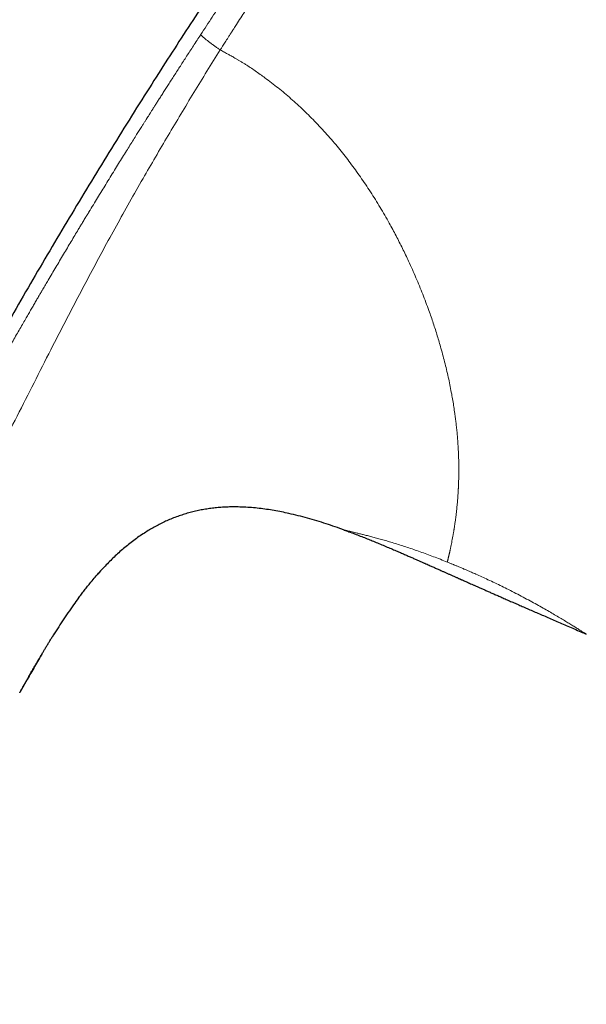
# Model space of a CAD drawing. Header units: millimetres. Extents: x 8 to 776, y 12 to 553.
# Tile 3 of 59: x 55 to 80, y 487 to 530. Entities that reach past the tile are written whole.
import ezdxf

# ---------------------------------------------------------------- set-up
doc = ezdxf.new("R2010")
doc.units = ezdxf.units.MM

msp = doc.modelspace()

# ---------------------------------------------------------------- linework, layer by layer
at = {"color": 7, "linetype": 'Continuous', "lineweight": 30}
for p, q in [((69.12, 507.867), (69.119, 507.867)), ((58.323, 505.966), (58.354, 506)), ((79.753, 503.295), (79.753, 503.295)), ((55.186, 501.292), (54.884, 500.756))]:
    msp.add_line(p, q, dxfattribs=at)
at = {"color": 8, "linetype": 'Continuous', "lineweight": 0}
for points, knots in [([(79.951, 552.893), (79.95, 552.892), (79.949, 552.889), (79.945, 552.88), (79.94, 552.867), (79.932, 552.849), (79.923, 552.827), (79.913, 552.804), (79.903, 552.78), (79.893, 552.756), (79.88, 552.73), (79.866, 552.7), (79.851, 552.668), (79.833, 552.634), (79.813, 552.595), (79.788, 552.548), (79.757, 552.489), (79.719, 552.42), (79.674, 552.342), (79.625, 552.258), (79.576, 552.174), (79.524, 552.089), (79.469, 551.999), (79.421, 551.922), (79.384, 551.863), (79.361, 551.826), (79.337, 551.788), (79.311, 551.748), (79.285, 551.707), (79.258, 551.664), (79.209, 551.587), (79.134, 551.47), (79.026, 551.304), (78.917, 551.138), (78.839, 551.02), (78.798, 550.958), (78.787, 550.941), (78.775, 550.924), (78.764, 550.906), (78.752, 550.889), (78.739, 550.869), (78.704, 550.816), (78.647, 550.73), (78.567, 550.61), (78.482, 550.483), (78.392, 550.348), (78.297, 550.208), (78.207, 550.074), (78.122, 549.949), (78.043, 549.832), (77.971, 549.725), (77.905, 549.628), (77.847, 549.542), (77.797, 549.469), (77.757, 549.41), (77.725, 549.363), (77.703, 549.332), (77.686, 549.305), (77.668, 549.28), (77.645, 549.247), (77.621, 549.212), (77.597, 549.176), (77.573, 549.14), (77.503, 549.04), (77.385, 548.868), (77.219, 548.628), (77.048, 548.381), (76.874, 548.129), (76.692, 547.868), (76.497, 547.589), (76.293, 547.296), (76.08, 546.991), (75.871, 546.691), (75.666, 546.399), (75.466, 546.114), (75.248, 545.803), (75.003, 545.455), (74.724, 545.061), (74.431, 544.647), (74.123, 544.213), (73.83, 543.801), (73.556, 543.414), (73.303, 543.057), (73.013, 542.648), (72.792, 542.336), (72.641, 542.123), (72.593, 542.055), (72.545, 541.988), (72.497, 541.92), (72.449, 541.851), (72.282, 541.615), (71.995, 541.209), (71.587, 540.63), (71.174, 540.044), (70.774, 539.475), (70.388, 538.925), (70.031, 538.417), (69.749, 538.014), (69.584, 537.779), (69.523, 537.692), (69.504, 537.665), (69.485, 537.638), (69.466, 537.61), (69.446, 537.583), (69.361, 537.461), (69.214, 537.251), (69.01, 536.96), (68.821, 536.69), (68.648, 536.441), (68.489, 536.213), (68.362, 536.031), (68.264, 535.89), (68.191, 535.785), (68.123, 535.687), (68.061, 535.597), (68.003, 535.514), (67.935, 535.415), (67.852, 535.295), (67.701, 535.077), (67.501, 534.785), (67.254, 534.424), (67.066, 534.149), (66.936, 533.957), (66.859, 533.844), (66.783, 533.731), (66.708, 533.621), (66.634, 533.511), (66.561, 533.403), (66.375, 533.127), (66.079, 532.684), (65.783, 532.237), (65.598, 531.955), (65.52, 531.838), (65.443, 531.72), (65.367, 531.603), (65.29, 531.486), (65.215, 531.37), (65.139, 531.254), (65.039, 531.099), (64.909, 530.898), (64.744, 530.644), (64.567, 530.367), (64.425, 530.146), (64.323, 529.986), (64.255, 529.878), (64.178, 529.758), (64.096, 529.628), (64.02, 529.51), (63.953, 529.403), (63.89, 529.304), (63.832, 529.213), (63.781, 529.132), (63.742, 529.07), (63.714, 529.026), (63.695, 528.996), (63.682, 528.975), (63.675, 528.964), (63.672, 528.96)], [0, 0, 0, 0, 0.007778, 0.01897, 0.030635, 0.042774, 0.054863, 0.066318, 0.075272, 0.084184, 0.093057, 0.101889, 0.110681, 0.118693, 0.126712, 0.136547, 0.146898, 0.157766, 0.169151, 0.180007, 0.189543, 0.198261, 0.207285, 0.216616, 0.219826, 0.223072, 0.226351, 0.229666, 0.233015, 0.236399, 0.239817, 0.251068, 0.262662, 0.274596, 0.283635, 0.284661, 0.28569, 0.286721, 0.287754, 0.28879, 0.289828, 0.291142, 0.29806, 0.304653, 0.310921, 0.318534, 0.325604, 0.332131, 0.338117, 0.34356, 0.348461, 0.35282, 0.356636, 0.359911, 0.362358, 0.36438, 0.365977, 0.36642, 0.367722, 0.369196, 0.370679, 0.37217, 0.37367, 0.375178, 0.384798, 0.394749, 0.403914, 0.413611, 0.42347, 0.433058, 0.444119, 0.454796, 0.465088, 0.474995, 0.48452, 0.493662, 0.505873, 0.518585, 0.531798, 0.545514, 0.559735, 0.570483, 0.581503, 0.592793, 0.608114, 0.610155, 0.612204, 0.614262, 0.616328, 0.618401, 0.620483, 0.637786, 0.655224, 0.672801, 0.690517, 0.706223, 0.722036, 0.736039, 0.742225, 0.743037, 0.743848, 0.74466, 0.745472, 0.746285, 0.747097, 0.756393, 0.765061, 0.773104, 0.780519, 0.787308, 0.793469, 0.796805, 0.799924, 0.802824, 0.805506, 0.80797, 0.810216, 0.81439, 0.818627, 0.829674, 0.840357, 0.850675, 0.854067, 0.857418, 0.860727, 0.863995, 0.867222, 0.870407, 0.873551, 0.891664, 0.909458, 0.912915, 0.916361, 0.919794, 0.923215, 0.926624, 0.93002, 0.933404, 0.936776, 0.943552, 0.950959, 0.958997, 0.967666, 0.970259, 0.972904, 0.976996, 0.980755, 0.98418, 0.987272, 0.99003, 0.992826, 0.995169, 0.997057, 0.998176, 0.999039, 0.999647, 1, 1, 1, 1]), ([(78.616, 552.352), (78.616, 552.352), (78.615, 552.351), (78.612, 552.345), (78.608, 552.336), (78.601, 552.325), (78.593, 552.31), (78.586, 552.297), (78.581, 552.288), (78.579, 552.284), (78.578, 552.282), (78.577, 552.281), (78.577, 552.28), (78.576, 552.279), (78.575, 552.277), (78.573, 552.273), (78.57, 552.267), (78.566, 552.26), (78.56, 552.251), (78.555, 552.241), (78.548, 552.23), (78.541, 552.217), (78.533, 552.203), (78.524, 552.187), (78.514, 552.169), (78.502, 552.148), (78.488, 552.124), (78.472, 552.098), (78.46, 552.077), (78.453, 552.064), (78.451, 552.062), (78.449, 552.059), (78.447, 552.056), (78.445, 552.053), (78.444, 552.05), (78.442, 552.046), (78.439, 552.041), (78.434, 552.033), (78.428, 552.024), (78.421, 552.013), (78.413, 551.999), (78.404, 551.984), (78.393, 551.966), (78.381, 551.947), (78.371, 551.931), (78.365, 551.921), (78.362, 551.916), (78.359, 551.911), (78.356, 551.907), (78.353, 551.902), (78.35, 551.897), (78.344, 551.888), (78.332, 551.868), (78.312, 551.837), (78.287, 551.798), (78.26, 551.756), (78.232, 551.712), (78.196, 551.656), (78.161, 551.603), (78.135, 551.563), (78.126, 551.55), (78.125, 551.549), (78.125, 551.548), (78.125, 551.547), (78.123, 551.545), (78.12, 551.541), (78.116, 551.534), (78.109, 551.524), (78.101, 551.512), (78.091, 551.497), (78.08, 551.479), (78.066, 551.459), (78.051, 551.436), (78.033, 551.409), (78.013, 551.38), (77.991, 551.346), (77.965, 551.307), (77.936, 551.263), (77.903, 551.215), (77.868, 551.162), (77.828, 551.104), (77.786, 551.041), (77.74, 550.974), (77.692, 550.903), (77.639, 550.826), (77.581, 550.742), (77.538, 550.678), (77.511, 550.64), (77.505, 550.631), (77.501, 550.625), (77.499, 550.622), (77.497, 550.619), (77.491, 550.611), (77.479, 550.593), (77.46, 550.565), (77.436, 550.531), (77.409, 550.492), (77.378, 550.446), (77.342, 550.394), (77.302, 550.337), (77.26, 550.276), (77.214, 550.21), (77.164, 550.139), (77.111, 550.062), (77.053, 549.98), (76.992, 549.892), (76.927, 549.799), (76.857, 549.7), (76.78, 549.59), (76.694, 549.468), (76.624, 549.37), (76.58, 549.306), (76.562, 549.282), (76.548, 549.261), (76.533, 549.24), (76.518, 549.219), (76.503, 549.198), (76.462, 549.14), (76.394, 549.044), (76.283, 548.887), (76.154, 548.706), (76.007, 548.498), (75.854, 548.285), (75.698, 548.065), (75.538, 547.841), (75.372, 547.61), (75.202, 547.372), (75.028, 547.129), (74.852, 546.884), (74.726, 546.709), (74.653, 546.606), (74.636, 546.583), (74.624, 546.567), (74.616, 546.555), (74.606, 546.542), (74.596, 546.528), (74.581, 546.507), (74.561, 546.479), (74.534, 546.441), (74.502, 546.396), (74.464, 546.344), (74.42, 546.283), (74.372, 546.216), (74.319, 546.143), (74.262, 546.063), (74.202, 545.98), (74.141, 545.894), (74.078, 545.807), (74.003, 545.703), (73.947, 545.624), (73.909, 545.572), (73.899, 545.558), (73.889, 545.545), (73.88, 545.531), (73.87, 545.517), (73.86, 545.504), (73.85, 545.49), (73.769, 545.377), (73.615, 545.164), (73.388, 544.848), (73.159, 544.53), (72.929, 544.209), (72.698, 543.888), (72.534, 543.66), (72.435, 543.522), (72.402, 543.476), (72.365, 543.425), (72.329, 543.374), (72.293, 543.323), (72.256, 543.273), (72.167, 543.149), (72.033, 542.962), (71.856, 542.714), (71.679, 542.467), (71.496, 542.212), (71.307, 541.948), (71.125, 541.694), (70.951, 541.45), (70.783, 541.215), (70.62, 540.986), (70.462, 540.765), (70.327, 540.576), (70.216, 540.42), (70.13, 540.299), (70.069, 540.214), (70.032, 540.162), (70.015, 540.138), (69.997, 540.111), (69.978, 540.085), (69.904, 539.981), (69.776, 539.801), (69.601, 539.555), (69.438, 539.324), (69.284, 539.108), (69.136, 538.898), (68.992, 538.695), (68.873, 538.526), (68.777, 538.39), (68.707, 538.292), (68.643, 538.2), (68.583, 538.115), (68.522, 538.029), (68.461, 537.943), (68.385, 537.834), (68.291, 537.701), (68.181, 537.545), (68.072, 537.389), (67.962, 537.233), (67.851, 537.075), (67.736, 536.91), (67.586, 536.696), (67.444, 536.492), (67.338, 536.34), (67.298, 536.282), (67.283, 536.262), (67.269, 536.241), (67.258, 536.224), (67.244, 536.206), (67.227, 536.181), (67.202, 536.144), (67.169, 536.098), (67.131, 536.042), (67.086, 535.977), (67.034, 535.903), (66.976, 535.82), (66.912, 535.727), (66.842, 535.626), (66.765, 535.515), (66.682, 535.395), (66.62, 535.305), (66.582, 535.248), (66.568, 535.229), (66.555, 535.21), (66.542, 535.191), (66.529, 535.172), (66.499, 535.129), (66.438, 535.04), (66.307, 534.85), (66.124, 534.583), (65.849, 534.181), (65.523, 533.701), (65.249, 533.298), (65.087, 533.058), (65.036, 532.981), (64.988, 532.911), (64.942, 532.843), (64.852, 532.708), (64.669, 532.437), (64.311, 531.902), (63.845, 531.202), (63.318, 530.404), (62.982, 529.892), (62.814, 529.635)], [0, 0, 0, 0, 0.012, 0.023812, 0.035435, 0.046869, 0.056774, 0.066533, 0.071289, 0.071909, 0.072528, 0.073147, 0.073766, 0.074383, 0.074897, 0.077083, 0.079377, 0.082961, 0.086782, 0.090838, 0.095131, 0.09966, 0.104424, 0.109424, 0.115197, 0.121255, 0.1276, 0.134232, 0.141155, 0.141788, 0.142423, 0.143061, 0.143701, 0.144344, 0.144947, 0.145197, 0.146716, 0.148273, 0.150019, 0.152344, 0.154938, 0.157801, 0.160935, 0.164339, 0.168015, 0.168739, 0.169472, 0.170215, 0.170968, 0.171731, 0.172503, 0.173223, 0.176123, 0.181479, 0.186844, 0.192215, 0.197695, 0.20322, 0.211827, 0.215591, 0.216004, 0.216063, 0.216095, 0.216131, 0.216273, 0.216774, 0.217516, 0.218497, 0.219719, 0.221213, 0.222956, 0.22495, 0.227192, 0.229683, 0.232422, 0.235409, 0.238892, 0.242659, 0.246711, 0.251048, 0.255671, 0.26058, 0.265472, 0.270621, 0.27603, 0.281701, 0.287636, 0.288527, 0.289138, 0.289351, 0.289566, 0.289785, 0.290007, 0.291093, 0.293201, 0.295265, 0.2975, 0.300385, 0.303513, 0.306883, 0.310392, 0.314129, 0.318094, 0.322287, 0.326707, 0.331266, 0.336042, 0.341032, 0.346235, 0.352311, 0.358649, 0.360108, 0.361093, 0.362051, 0.363009, 0.363966, 0.364924, 0.365881, 0.371863, 0.377845, 0.386503, 0.395179, 0.403884, 0.412615, 0.421364, 0.430123, 0.439131, 0.448145, 0.456987, 0.465784, 0.466887, 0.467896, 0.468248, 0.468651, 0.469105, 0.469609, 0.470164, 0.471312, 0.47263, 0.474117, 0.476014, 0.478129, 0.480464, 0.483018, 0.485791, 0.488784, 0.491601, 0.494588, 0.497746, 0.502179, 0.50263, 0.503085, 0.503542, 0.504003, 0.504466, 0.504932, 0.505401, 0.505873, 0.516341, 0.526838, 0.537342, 0.547831, 0.55828, 0.568667, 0.569891, 0.571525, 0.573166, 0.574799, 0.576423, 0.578039, 0.579647, 0.588348, 0.595918, 0.603305, 0.611867, 0.62018, 0.628247, 0.635855, 0.643234, 0.650388, 0.657316, 0.664019, 0.668038, 0.671972, 0.675365, 0.675983, 0.676806, 0.677625, 0.678443, 0.679257, 0.687383, 0.695252, 0.702186, 0.70891, 0.715426, 0.721734, 0.727834, 0.731167, 0.734339, 0.737001, 0.739664, 0.742327, 0.74499, 0.747654, 0.752488, 0.757322, 0.762158, 0.766996, 0.771834, 0.776866, 0.782321, 0.791679, 0.795774, 0.796417, 0.797059, 0.797701, 0.798342, 0.798589, 0.799452, 0.800601, 0.802035, 0.803754, 0.805758, 0.808048, 0.810623, 0.813476, 0.816614, 0.820035, 0.823741, 0.827731, 0.828358, 0.828946, 0.829533, 0.830119, 0.830706, 0.831292, 0.834051, 0.838963, 0.848868, 0.85869, 0.876022, 0.893088, 0.895788, 0.898069, 0.900155, 0.902241, 0.904327, 0.912522, 0.927158, 0.953299, 0.976645, 1, 1, 1, 1]), ([(62.814, 529.635), (62.76, 529.552), (62.653, 529.388), (62.495, 529.146), (62.343, 528.912), (62.196, 528.685), (62.055, 528.467), (61.92, 528.257), (61.785, 528.049), (61.653, 527.843), (61.523, 527.64), (61.399, 527.447), (61.281, 527.263), (61.17, 527.09), (61.066, 526.926), (60.968, 526.772), (60.876, 526.628), (60.791, 526.493), (60.712, 526.369), (60.64, 526.256), (60.575, 526.153), (60.516, 526.059), (60.472, 525.991), (60.443, 525.945), (60.423, 525.913), (60.397, 525.872), (60.366, 525.822), (60.332, 525.768), (60.298, 525.714), (60.263, 525.659), (60.202, 525.562), (60.114, 525.422), (59.989, 525.224), (59.853, 525.007), (59.705, 524.769), (59.547, 524.516), (59.38, 524.248), (59.204, 523.964), (59.021, 523.669), (58.833, 523.365), (58.647, 523.062), (58.463, 522.761), (58.281, 522.464), (58.095, 522.158), (57.96, 521.936), (57.878, 521.802), (57.851, 521.757), (57.824, 521.711), (57.796, 521.666), (57.769, 521.622), (57.745, 521.582), (57.697, 521.502), (57.626, 521.384), (57.53, 521.225), (57.416, 521.035), (57.279, 520.807), (57.118, 520.54), (56.954, 520.265), (56.785, 519.982), (56.617, 519.698), (56.448, 519.414), (56.28, 519.129), (56.128, 518.871), (55.994, 518.642), (55.906, 518.493), (55.849, 518.396), (55.824, 518.354), (55.802, 518.316), (55.781, 518.279), (55.759, 518.242), (55.713, 518.164), (55.643, 518.043), (55.546, 517.877), (55.444, 517.703), (55.338, 517.52), (55.228, 517.33), (55.107, 517.121), (54.975, 516.892), (54.831, 516.642), (54.681, 516.382), (54.526, 516.111), (54.365, 515.829), (54.205, 515.549), (54.047, 515.271), (53.892, 514.996), (53.781, 514.801), (53.72, 514.692), (53.708, 514.671), (53.698, 514.654), (53.689, 514.637), (53.679, 514.62), (53.67, 514.603), (53.645, 514.56), (53.592, 514.465), (53.491, 514.285), (53.354, 514.042), (53.195, 513.758), (53.032, 513.465), (52.863, 513.161), (52.689, 512.848), (52.513, 512.53), (52.337, 512.21), (52.216, 511.989), (52.147, 511.864), (52.133, 511.838), (52.119, 511.812), (52.105, 511.787), (52.091, 511.761), (52.077, 511.735), (52.063, 511.71), (52.024, 511.639), (51.871, 511.359), (51.511, 510.698), (51.166, 510.058), (50.921, 509.6), (50.863, 509.492), (50.802, 509.377), (50.739, 509.259), (50.615, 509.026), (50.365, 508.557), (49.877, 507.632), (49.244, 506.419), (48.533, 505.036), (48.083, 504.147), (47.858, 503.702)], [0, 0, 0, 0, 0.0099657, 0.0196072, 0.0289247, 0.0379181, 0.0465875, 0.054933, 0.0629547, 0.0714045, 0.0794625, 0.0871288, 0.0944033, 0.1012862, 0.1077775, 0.1138771, 0.1195851, 0.1249015, 0.1298264, 0.1342822, 0.1383603, 0.1420608, 0.1453835, 0.1464764, 0.1475212, 0.1491865, 0.1512905, 0.1534188, 0.1555716, 0.1577489, 0.1599505, 0.1670291, 0.1743489, 0.1833776, 0.1927483, 0.202461, 0.2132469, 0.2244254, 0.2359964, 0.2479599, 0.260316, 0.2716548, 0.2833052, 0.2952671, 0.3075406, 0.3092938, 0.3110531, 0.3128186, 0.3145902, 0.3163681, 0.3180335, 0.3192137, 0.3257861, 0.331771, 0.3378659, 0.3479944, 0.3584128, 0.3691212, 0.3801196, 0.391408, 0.4022055, 0.4132557, 0.4245587, 0.4321572, 0.4398658, 0.4419029, 0.4434115, 0.4448188, 0.4462447, 0.4476891, 0.449152, 0.455279, 0.4617108, 0.4684475, 0.4754891, 0.4828355, 0.4904869, 0.4996997, 0.5093189, 0.5193447, 0.529777, 0.5406159, 0.5518613, 0.5620936, 0.5726408, 0.5835028, 0.5845715, 0.5852186, 0.5858674, 0.5865178, 0.5871698, 0.5878235, 0.5884788, 0.5921126, 0.5987251, 0.6091998, 0.6200495, 0.631274, 0.6428734, 0.6548478, 0.667197, 0.6791573, 0.6914494, 0.6924701, 0.6934457, 0.6944214, 0.695397, 0.6963726, 0.6973481, 0.6983236, 0.6992991, 0.7054297, 0.7302961, 0.7746414, 0.778178, 0.7823397, 0.7867966, 0.7912533, 0.7957101, 0.8132182, 0.8444813, 0.9003061, 0.9501508, 1, 1, 1, 1]), ([(62.814, 529.635), (62.815, 529.633), (62.816, 529.629), (62.821, 529.619), (62.831, 529.606), (62.848, 529.588), (62.872, 529.566), (62.902, 529.538), (62.938, 529.506), (62.981, 529.471), (63.028, 529.432), (63.08, 529.391), (63.136, 529.347), (63.196, 529.301), (63.259, 529.254), (63.323, 529.207), (63.387, 529.16), (63.449, 529.115), (63.509, 529.072), (63.566, 529.033), (63.62, 528.995), (63.655, 528.971), (63.672, 528.96)], [0, 0, 0, 0, 0.035288, 0.072845, 0.1141729, 0.1599748, 0.2102376, 0.264379, 0.3214481, 0.3803521, 0.4400909, 0.4999921, 0.5598707, 0.6195455, 0.6783541, 0.7353133, 0.7893518, 0.8395432, 0.8853306, 0.926724, 0.9644437, 1, 1, 1, 1]), ([(49.591, 502.737), (49.838, 503.235), (50.332, 504.23), (51.082, 505.717), (51.836, 507.2), (52.594, 508.678), (53.35, 510.146), (54.101, 511.605), (54.844, 513.058), (55.582, 514.516), (56.255, 515.841), (56.867, 517.033), (57.416, 518.09), (57.972, 519.143), (58.536, 520.191), (59.108, 521.233), (59.688, 522.272), (60.261, 523.279), (60.825, 524.256), (61.379, 525.202), (61.941, 526.145), (62.511, 527.085), (63.087, 528.024), (63.477, 528.648), (63.672, 528.96)], [0, 0, 0, 0, 0.055922, 0.111786, 0.167598, 0.223362, 0.2791, 0.333864, 0.388697, 0.443625, 0.498626, 0.538655, 0.578682, 0.618681, 0.658633, 0.698572, 0.738546, 0.7786, 0.815386, 0.852223, 0.889093, 0.925998, 0.962959, 1, 1, 1, 1]), ([(63.672, 528.96), (63.705, 528.941), (63.769, 528.907), (63.861, 528.857), (63.943, 528.812), (64.016, 528.772), (64.084, 528.735), (64.156, 528.695), (64.233, 528.652), (64.329, 528.597), (64.435, 528.535), (64.551, 528.466), (64.666, 528.396), (64.812, 528.305), (64.992, 528.188), (65.207, 528.042), (65.422, 527.891), (65.664, 527.716), (65.929, 527.517), (66.218, 527.29), (66.501, 527.058), (66.779, 526.82), (67.057, 526.571), (67.335, 526.311), (67.614, 526.038), (67.889, 525.757), (68.16, 525.469), (68.425, 525.173), (68.68, 524.878), (68.923, 524.584), (69.157, 524.292), (69.385, 523.995), (69.609, 523.692), (69.831, 523.38), (70.052, 523.058), (70.272, 522.725), (70.486, 522.387), (70.695, 522.045), (70.899, 521.698), (71.083, 521.374), (71.247, 521.073), (71.394, 520.796), (71.538, 520.518), (71.678, 520.239), (71.814, 519.958), (71.959, 519.65), (72.112, 519.314), (72.27, 518.952), (72.422, 518.59), (72.567, 518.23), (72.706, 517.87), (72.828, 517.538), (72.936, 517.233), (73.031, 516.954), (73.122, 516.676), (73.208, 516.4), (73.291, 516.125), (73.377, 515.828), (73.464, 515.509), (73.552, 515.169), (73.633, 514.832), (73.708, 514.498), (73.776, 514.167), (73.837, 513.853), (73.889, 513.554), (73.935, 513.272), (73.967, 513.049), (73.99, 512.884), (74.004, 512.776), (74.018, 512.668), (74.031, 512.561), (74.043, 512.454), (74.059, 512.301), (74.079, 512.103), (74.099, 511.862), (74.116, 511.624), (74.128, 511.418), (74.137, 511.244), (74.142, 511.099), (74.147, 510.956), (74.15, 510.817), (74.152, 510.654), (74.153, 510.465), (74.15, 510.249), (74.146, 510.061), (74.14, 509.898), (74.136, 509.794), (74.133, 509.725), (74.131, 509.689), (74.129, 509.653), (74.127, 509.618), (74.125, 509.582), (74.12, 509.498), (74.112, 509.368), (74.099, 509.194), (74.084, 509.022), (74.07, 508.879), (74.058, 508.765), (74.049, 508.679), (74.039, 508.592), (74.029, 508.509), (74.019, 508.429), (74.006, 508.327), (73.989, 508.203), (73.967, 508.057), (73.95, 507.947), (73.938, 507.868), (73.93, 507.821), (73.922, 507.774), (73.914, 507.727), (73.906, 507.681), (73.898, 507.635), (73.885, 507.558), (73.865, 507.451), (73.84, 507.32), (73.819, 507.209), (73.799, 507.116), (73.784, 507.043), (73.773, 506.995), (73.768, 506.969), (73.766, 506.963), (73.765, 506.957), (73.763, 506.951), (73.762, 506.945), (73.761, 506.939), (73.759, 506.932), (73.756, 506.919), (73.751, 506.896), (73.744, 506.865), (73.736, 506.832), (73.727, 506.797), (73.719, 506.761), (73.709, 506.723), (73.7, 506.685), (73.691, 506.648), (73.682, 506.61), (73.674, 506.572), (73.665, 506.534), (73.656, 506.495), (73.651, 506.471), (73.648, 506.458)], [0, 0, 0, 0, 0.003464, 0.00662, 0.009468, 0.012007, 0.014239, 0.016524, 0.019461, 0.022302, 0.026572, 0.030605, 0.034615, 0.038724, 0.046277, 0.054108, 0.06222, 0.070018, 0.081091, 0.092109, 0.103079, 0.114008, 0.124901, 0.136437, 0.148022, 0.159664, 0.171369, 0.183146, 0.19485, 0.205823, 0.216803, 0.227795, 0.238806, 0.249841, 0.261447, 0.273085, 0.284761, 0.296482, 0.308254, 0.319989, 0.329171, 0.33835, 0.347528, 0.356709, 0.365895, 0.37509, 0.386915, 0.398689, 0.410419, 0.422109, 0.433768, 0.4454, 0.454525, 0.463641, 0.47275, 0.481855, 0.49096, 0.500067, 0.511534, 0.523026, 0.534547, 0.546104, 0.557702, 0.569348, 0.579639, 0.589975, 0.600359, 0.604453, 0.608555, 0.612665, 0.616784, 0.620912, 0.625049, 0.634641, 0.644305, 0.654045, 0.663863, 0.670075, 0.676319, 0.682596, 0.688808, 0.694715, 0.704684, 0.714813, 0.725102, 0.731981, 0.738932, 0.740765, 0.742602, 0.744445, 0.746292, 0.748144, 0.750002, 0.759394, 0.768939, 0.778637, 0.788491, 0.793715, 0.798981, 0.804291, 0.809645, 0.814766, 0.819619, 0.82949, 0.839584, 0.849903, 0.853428, 0.856979, 0.860555, 0.864157, 0.867785, 0.871438, 0.875117, 0.886612, 0.898181, 0.909825, 0.917551, 0.92531, 0.932165, 0.932839, 0.933514, 0.934189, 0.934865, 0.93554, 0.936216, 0.936892, 0.937568, 0.940831, 0.944393, 0.948256, 0.95242, 0.956885, 0.961651, 0.966719, 0.971629, 0.976794, 0.982213, 0.987887, 0.993816, 1, 1, 1, 1]), ([(73.648, 506.457), (73.546, 506.498), (73.342, 506.58), (73.041, 506.696), (72.744, 506.807), (72.453, 506.912), (72.168, 507.012), (71.889, 507.106), (71.618, 507.194), (71.356, 507.276), (71.106, 507.351), (70.867, 507.421), (70.641, 507.485), (70.427, 507.543), (70.227, 507.596), (70.041, 507.644), (69.871, 507.686), (69.716, 507.724), (69.579, 507.757), (69.458, 507.786), (69.355, 507.811), (69.27, 507.831), (69.203, 507.847), (69.155, 507.858), (69.126, 507.865), (69.122, 507.866), (69.12, 507.867)], [0, 0, 0, 0, 0.04229, 0.084297, 0.126193, 0.168242, 0.210005, 0.251635, 0.293987, 0.335933, 0.37762, 0.419199, 0.460818, 0.502628, 0.544322, 0.586236, 0.628536, 0.670261, 0.712143, 0.754354, 0.79618, 0.837979, 0.879941, 0.921835, 0.963501, 1, 1, 1, 1]), ([(73.648, 506.458), (73.673, 506.448), (73.72, 506.429), (73.786, 506.401), (73.844, 506.377), (73.895, 506.357), (73.94, 506.338), (73.986, 506.319), (74.036, 506.298), (74.095, 506.273), (74.161, 506.245), (74.208, 506.225), (74.233, 506.214)], [0, 0, 0, 0, 0.126916, 0.240368, 0.340362, 0.426902, 0.5, 0.573002, 0.659495, 0.759488, 0.872988, 1, 1, 1, 1]), ([(74.233, 506.214), (74.281, 506.194), (74.371, 506.156), (74.498, 506.102), (74.609, 506.055), (74.706, 506.013), (74.802, 505.971), (74.955, 505.903), (75.169, 505.807), (75.448, 505.679), (75.74, 505.541), (76.042, 505.395), (76.35, 505.242), (76.663, 505.083), (76.979, 504.917), (77.285, 504.753), (77.578, 504.593), (77.856, 504.437), (78.118, 504.287), (78.363, 504.145), (78.591, 504.009), (78.801, 503.883), (78.992, 503.766), (79.164, 503.661), (79.295, 503.579), (79.393, 503.518), (79.466, 503.473), (79.532, 503.432), (79.589, 503.396), (79.629, 503.372), (79.655, 503.356), (79.67, 503.346), (79.684, 503.338), (79.696, 503.33), (79.707, 503.324), (79.716, 503.318), (79.725, 503.312), (79.733, 503.307), (79.74, 503.302), (79.747, 503.298), (79.751, 503.296), (79.753, 503.295)], [0, 0, 0, 0, 0.0165441, 0.0312406, 0.0440908, 0.055097, 0.0651178, 0.0776798, 0.1084436, 0.1399676, 0.1766896, 0.2132968, 0.2499166, 0.2914149, 0.3330296, 0.374942, 0.4169963, 0.458612, 0.4999737, 0.5415214, 0.5831375, 0.6250144, 0.6667491, 0.7083654, 0.7500522, 0.7750607, 0.8000289, 0.8249984, 0.8500106, 0.8751068, 0.8844931, 0.8937207, 0.9027919, 0.9117093, 0.9204758, 0.9290941, 0.9375672, 0.9491976, 0.9634758, 0.9804084, 1, 1, 1, 1])]:
    msp.add_open_spline(points, degree=3, knots=knots, dxfattribs=at)
at = {"color": 7, "linetype": 'Continuous', "lineweight": 30}
for points, knots in [([(78.616, 552.352), (78.273, 551.929), (77.586, 551.084), (76.566, 549.809), (75.556, 548.529), (74.555, 547.246), (73.564, 545.958), (72.601, 544.691), (71.666, 543.444), (70.758, 542.218), (69.858, 540.988), (68.966, 539.755), (68.083, 538.517), (67.208, 537.276), (66.342, 536.031), (65.483, 534.783), (64.633, 533.53), (63.795, 532.281), (62.971, 531.036), (62.159, 529.795), (61.355, 528.55), (60.523, 527.245), (59.663, 525.879), (58.777, 524.451), (57.901, 523.019), (57.035, 521.582), (56.178, 520.14), (55.33, 518.693), (54.493, 517.242), (53.651, 515.763), (52.806, 514.256), (51.959, 512.721), (51.121, 511.18), (50.294, 509.635), (49.476, 508.084), (48.694, 506.576), (47.945, 505.112), (47.23, 503.693), (46.522, 502.268), (45.822, 500.84), (45.131, 499.408), (44.406, 497.886), (43.651, 496.273), (42.866, 494.568), (42.092, 492.858), (41.328, 491.142), (40.576, 489.421), (39.833, 487.693), (39.101, 485.96), (38.43, 484.345), (37.819, 482.85), (37.266, 481.476), (36.721, 480.099), (36.211, 478.787), (35.735, 477.543), (35.293, 476.365), (34.858, 475.185), (34.431, 474.002), (34.012, 472.816), (33.61, 471.65), (33.225, 470.504), (32.855, 469.378), (32.495, 468.249), (32.144, 467.118), (31.804, 465.984), (31.473, 464.848), (31.154, 463.709), (30.845, 462.567), (30.548, 461.423), (30.264, 460.282), (29.992, 459.146), (29.733, 458.014), (29.484, 456.88), (29.328, 456.121), (29.25, 455.742)], [0, 0, 0, 0, 0.014954, 0.029882, 0.044786, 0.059666, 0.074523, 0.089358, 0.103326, 0.117276, 0.131208, 0.145123, 0.159023, 0.172907, 0.186776, 0.200631, 0.214473, 0.228302, 0.241872, 0.255431, 0.26898, 0.282519, 0.297893, 0.313257, 0.32861, 0.343953, 0.359289, 0.374617, 0.389938, 0.405254, 0.421293, 0.437328, 0.45336, 0.469388, 0.485415, 0.501442, 0.515979, 0.530517, 0.545057, 0.559598, 0.574142, 0.58869, 0.605839, 0.622995, 0.640159, 0.65733, 0.674511, 0.691703, 0.708907, 0.726124, 0.73966, 0.753202, 0.766749, 0.7803, 0.7918, 0.803301, 0.814802, 0.826303, 0.837802, 0.849299, 0.860136, 0.870971, 0.881802, 0.892629, 0.903453, 0.914274, 0.925091, 0.935905, 0.946716, 0.957526, 0.968143, 0.97876, 0.989379, 1, 1, 1, 1]), ([(69.119, 507.867), (68.987, 507.914), (68.721, 508.009), (68.32, 508.143), (67.916, 508.27), (67.51, 508.388), (67.102, 508.497), (66.72, 508.588), (66.365, 508.663), (66.038, 508.724), (65.71, 508.776), (65.38, 508.819), (65.05, 508.851), (64.744, 508.871), (64.464, 508.881), (64.21, 508.882), (63.957, 508.876), (63.703, 508.861), (63.452, 508.839), (63.203, 508.809), (62.957, 508.77), (62.712, 508.724), (62.468, 508.667), (62.224, 508.602), (61.981, 508.527), (61.742, 508.444), (61.505, 508.351), (61.274, 508.251), (61.048, 508.143), (60.827, 508.028), (60.61, 507.905), (60.387, 507.769), (60.159, 507.619), (59.927, 507.455), (59.701, 507.283), (59.481, 507.103), (59.267, 506.918), (59.06, 506.728), (58.859, 506.535), (58.663, 506.336), (58.458, 506.118), (58.321, 505.963), (58.246, 505.877)], [0, 0, 0, 0, 0.035412, 0.070824, 0.106242, 0.141661, 0.17708, 0.212501, 0.240333, 0.268163, 0.29599, 0.323819, 0.351653, 0.379485, 0.400735, 0.421983, 0.443233, 0.464488, 0.485743, 0.506616, 0.527484, 0.54835, 0.569217, 0.590465, 0.611716, 0.632967, 0.654218, 0.675467, 0.696334, 0.717202, 0.738073, 0.758948, 0.782755, 0.806558, 0.830356, 0.854155, 0.877957, 0.901338, 0.924718, 0.948095, 0.971472, 1, 1, 1, 1]), ([(69.12, 507.867), (69.187, 507.843), (69.339, 507.787), (69.574, 507.699), (69.823, 507.603), (70.062, 507.509), (70.293, 507.416), (70.528, 507.321), (70.765, 507.223), (71.004, 507.122), (71.231, 507.026), (71.439, 506.936), (71.63, 506.854), (71.804, 506.779), (71.968, 506.707), (72.124, 506.639), (72.27, 506.575), (72.407, 506.514), (72.536, 506.458), (72.652, 506.407), (72.755, 506.361), (72.847, 506.32), (72.932, 506.282), (73.012, 506.247), (73.113, 506.202), (73.241, 506.145), (73.381, 506.082), (73.51, 506.025), (73.627, 505.973), (73.746, 505.92), (73.866, 505.866), (73.967, 505.821), (74.045, 505.787), (74.096, 505.764), (74.138, 505.745), (74.173, 505.73), (74.199, 505.718), (74.217, 505.71), (74.231, 505.704), (74.246, 505.697), (74.266, 505.689), (74.292, 505.677), (74.324, 505.663), (74.368, 505.643), (74.425, 505.618), (74.497, 505.586), (74.58, 505.549), (74.675, 505.507), (74.779, 505.461), (74.894, 505.41), (75.018, 505.355), (75.154, 505.295), (75.297, 505.231), (75.448, 505.165), (75.606, 505.095), (75.774, 505.021), (75.952, 504.943), (76.139, 504.861), (76.332, 504.776), (76.53, 504.689), (76.733, 504.601), (76.945, 504.508), (77.165, 504.412), (77.394, 504.313), (77.632, 504.21), (77.878, 504.103), (78.133, 503.993), (78.397, 503.879), (78.667, 503.762), (78.944, 503.643), (79.228, 503.52), (79.499, 503.404), (79.674, 503.329), (79.753, 503.295)], [0, 0, 0, 0, 0.018239, 0.042037, 0.065063, 0.08732, 0.108809, 0.129532, 0.152975, 0.175356, 0.196677, 0.216937, 0.234132, 0.250481, 0.265986, 0.280646, 0.294461, 0.307431, 0.319556, 0.330837, 0.340227, 0.348938, 0.356972, 0.364328, 0.371445, 0.385752, 0.400497, 0.411295, 0.422316, 0.43356, 0.445026, 0.456626, 0.4622, 0.467, 0.471024, 0.474273, 0.476747, 0.478446, 0.479458, 0.480771, 0.482661, 0.485127, 0.48817, 0.49179, 0.497563, 0.504379, 0.512236, 0.521135, 0.531075, 0.541852, 0.553634, 0.566421, 0.580212, 0.59425, 0.609194, 0.625047, 0.641806, 0.659473, 0.678047, 0.696391, 0.715542, 0.735499, 0.756263, 0.777833, 0.80021, 0.823394, 0.847385, 0.872182, 0.897785, 0.923717, 0.950427, 0.977915, 1, 1, 1, 1]), ([(57.412, 504.836), (57.455, 504.893), (57.541, 505.009), (57.673, 505.182), (57.808, 505.353), (57.96, 505.542), (58.132, 505.746), (58.268, 505.905), (58.344, 505.989), (58.354, 506)], [0, 0, 0, 0, 0.1447538, 0.2897537, 0.4350508, 0.5806081, 0.7748943, 0.9690945, 1, 1, 1, 1]), ([(57.445, 504.881), (57.371, 504.78), (57.214, 504.566), (56.982, 504.233), (56.746, 503.882), (56.517, 503.529), (56.368, 503.292), (56.295, 503.175)], [0, 0, 0, 0, 0.181571, 0.38711, 0.592707, 0.798337, 1, 1, 1, 1]), ([(55.648, 502.098), (55.648, 502.098), (55.648, 502.098), (55.651, 502.103), (55.657, 502.113), (55.665, 502.128), (55.675, 502.145), (55.688, 502.166), (55.703, 502.192), (55.721, 502.224), (55.746, 502.265), (55.777, 502.317), (55.812, 502.378), (55.849, 502.44), (55.886, 502.502), (55.922, 502.562), (55.957, 502.621), (56.007, 502.704), (56.071, 502.81), (56.15, 502.94), (56.23, 503.07), (56.31, 503.2), (56.364, 503.286), (56.391, 503.329)], [0, 0, 0, 0, 0.028629, 0.062809, 0.093568, 0.114748, 0.13486, 0.154712, 0.175346, 0.197891, 0.223359, 0.264688, 0.309368, 0.3542, 0.398045, 0.441103, 0.483572, 0.525638, 0.619212, 0.713148, 0.808384, 0.90423, 1, 1, 1, 1]), ([(55.852, 502.444), (55.739, 502.254), (55.515, 501.872), (55.297, 501.488), (55.188, 501.296)], [0, 0, 0, 0, 0.500335, 1, 1, 1, 1]), ([(54.861, 500.715), (54.863, 500.719), (54.872, 500.735), (54.89, 500.767), (54.917, 500.814), (54.948, 500.871), (54.984, 500.935), (55.022, 501.003), (55.063, 501.075), (55.117, 501.171), (55.185, 501.292), (55.267, 501.435), (55.337, 501.558), (55.395, 501.659), (55.439, 501.737), (55.482, 501.812), (55.519, 501.876), (55.551, 501.931), (55.578, 501.977), (55.602, 502.019), (55.624, 502.057), (55.643, 502.09), (55.658, 502.116), (55.67, 502.135), (55.678, 502.15), (55.685, 502.161), (55.689, 502.169), (55.692, 502.174), (55.692, 502.174), (55.692, 502.174)], [0, 0, 0, 0, 0.006756, 0.030982, 0.056961, 0.090882, 0.12773, 0.167075, 0.208346, 0.251005, 0.333053, 0.416272, 0.498405, 0.545469, 0.591093, 0.635, 0.67702, 0.707581, 0.737112, 0.765763, 0.793786, 0.821541, 0.849496, 0.870936, 0.89306, 0.916135, 0.940387, 0.974618, 1, 1, 1, 1])]:
    msp.add_open_spline(points, degree=3, knots=knots, dxfattribs=at)

doc.saveas('drawing.dxf')
